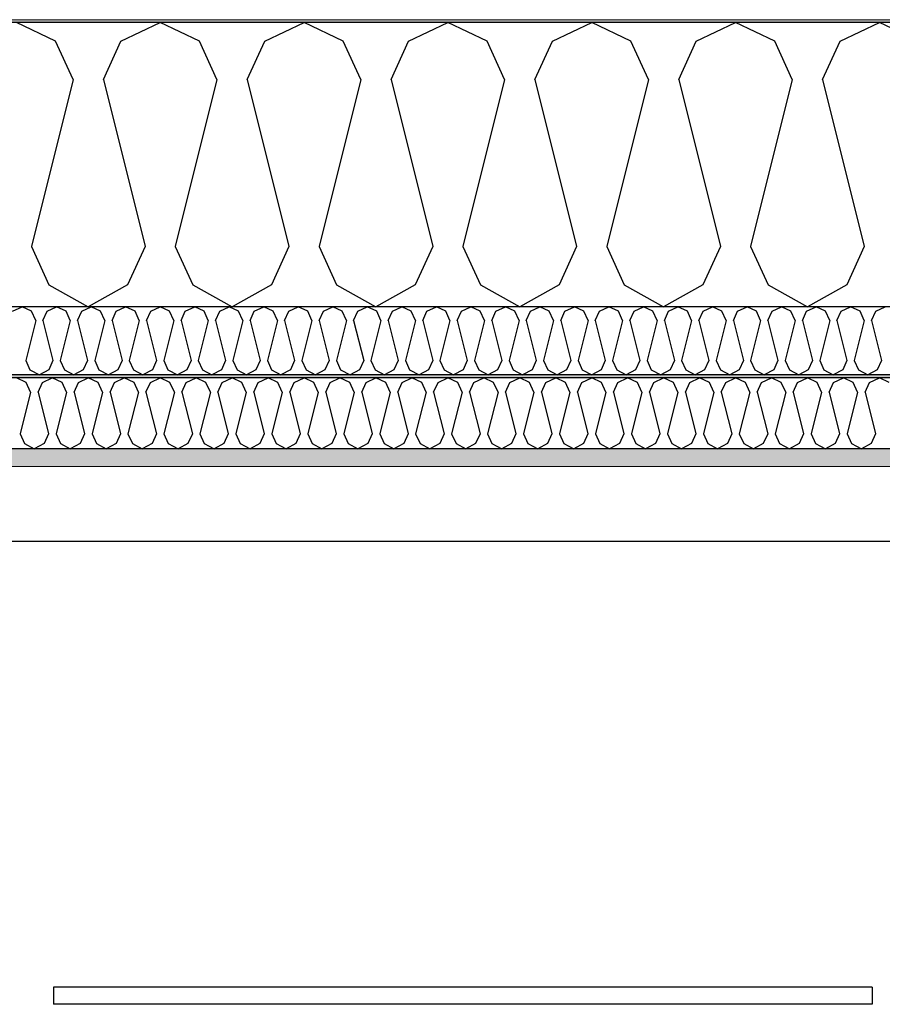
# Model space of a CAD drawing. Header units: millimetres. Extents: x -82116 to -58044, y -2070 to 12890.
# Tile 16 of 65: x -73575 to -72968, y 6214 to 6907. Entities that reach past the tile are written whole.
import ezdxf

# ---------------------------------------------------------------- set-up
doc = ezdxf.new("R2010")
doc.units = ezdxf.units.MM
doc.header["$LTSCALE"] = 0.5
doc.header["$MEASUREMENT"] = 0
doc.linetypes.add('PLINE', pattern=[0])
for name, color, linetype in [('223- Bjelker', 7, 'Continuous'), ('256- Faste himlinger og overflatebehandling (Skravur)(Nye konstruksjoner)', 7, 'Continuous'), ('256- Faste himlinger og overflatebehandling(Nye konstruksjoner)', 7, 'Continuous'), ('257- Systemhimlinger (Skravur)(Nye konstruksjoner)', 7, 'Continuous'), ('257- Systemhimlinger(Nye konstruksjoner)', 7, 'Continuous'), ('261- Primærkonstruksjon (tak)', 7, 'Continuous'), ('261- Primærkonstruksjon (tak) (Skravur)', 7, 'Continuous'), ('262- Taktekking (Skravur)(Nye konstruksjoner)', 7, 'Continuous')]:
    doc.layers.add(name, color=color, linetype=linetype)
doc.layers.add('236- Innvendig kledning og overflate(Nye konstruksjoner)', color=7, linetype='Continuous', lineweight=0)
doc.layers.add('262- Taktekking(Nye konstruksjoner)', color=7, linetype='Continuous', lineweight=0)
pattern_1 = [(0, (0, 0), (0, 43.30127), [0, -25]), (0, (12.5, 21.65), (0, 43.30127), [0, -25])]

# ---------------------------------------------------------------- blocks, each defined once
blk = doc.blocks.new('*X7')
at = {"layer": '261- Primærkonstruksjon (tak) (Skravur)', "linetype": 'PLINE'}
for p, q in [((-73549.6, 6891.98), (-73577.23, 6905.06)), ((-73503.67, 6891.98), (-73476.03, 6905.06)), ((-73448.39, 6891.98), (-73476.03, 6905.06)), ((-73402.46, 6891.98), (-73374.82, 6905.06)), ((-73347.18, 6891.98), (-73374.82, 6905.06)), ((-73301.25, 6891.98), (-73273.61, 6905.06)), ((-73245.98, 6891.98), (-73273.61, 6905.06)), ((-73200.05, 6891.98), (-73172.41, 6905.06)), ((-73144.77, 6891.98), (-73172.41, 6905.06)), ((-73098.84, 6891.98), (-73071.2, 6905.06)), ((-73043.56, 6891.98), (-73071.2, 6905.06)), ((-72997.63, 6891.98), (-72969.99, 6905.06)), ((-72942.36, 6891.98), (-72969.99, 6905.06)), ((-73537.26, 6864.88), (-73549.6, 6891.98)), ((-73516, 6864.88), (-73503.67, 6891.98)), ((-73436.06, 6864.88), (-73448.39, 6891.98)), ((-73414.79, 6864.88), (-73402.46, 6891.98)), ((-73334.85, 6864.88), (-73347.18, 6891.98)), ((-73313.59, 6864.88), (-73301.25, 6891.98)), ((-73233.64, 6864.88), (-73245.98, 6891.98)), ((-73212.38, 6864.88), (-73200.05, 6891.98)), ((-73132.44, 6864.88), (-73144.77, 6891.98)), ((-73111.17, 6864.88), (-73098.84, 6891.98)), ((-73031.23, 6864.88), (-73043.56, 6891.98)), ((-73009.97, 6864.88), (-72997.63, 6891.98)), ((-73537.26, 6864.88), (-73566.6, 6747.51)), ((-73516, 6864.88), (-73486.66, 6747.51)), ((-73436.06, 6864.88), (-73465.4, 6747.51)), ((-73414.79, 6864.88), (-73385.45, 6747.51)), ((-73334.85, 6864.88), (-73364.19, 6747.51)), ((-73313.59, 6864.88), (-73284.25, 6747.51)), ((-73233.64, 6864.88), (-73262.98, 6747.51)), ((-73212.38, 6864.88), (-73183.04, 6747.51)), ((-73132.44, 6864.88), (-73161.78, 6747.51)), ((-73111.17, 6864.88), (-73081.83, 6747.51)), ((-73031.23, 6864.88), (-73060.57, 6747.51)), ((-73009.97, 6864.88), (-72980.63, 6747.51)), ((-73566.6, 6747.51), (-73554.27, 6720.41)), ((-73486.66, 6747.51), (-73498.99, 6720.41)), ((-73465.4, 6747.51), (-73453.06, 6720.41)), ((-73385.45, 6747.51), (-73397.79, 6720.41)), ((-73364.19, 6747.51), (-73351.86, 6720.41)), ((-73284.25, 6747.51), (-73296.58, 6720.41)), ((-73262.98, 6747.51), (-73250.65, 6720.41)), ((-73183.04, 6747.51), (-73195.37, 6720.41)), ((-73161.78, 6747.51), (-73149.44, 6720.41)), ((-73081.83, 6747.51), (-73094.17, 6720.41)), ((-73060.57, 6747.51), (-73048.24, 6720.41)), ((-72980.63, 6747.51), (-72992.96, 6720.41)), ((-73554.27, 6720.41), (-73526.63, 6704.99)), ((-73498.99, 6720.41), (-73526.63, 6704.99)), ((-73453.06, 6720.41), (-73425.42, 6704.99)), ((-73397.79, 6720.41), (-73425.42, 6704.99)), ((-73351.86, 6720.41), (-73324.22, 6704.99)), ((-73296.58, 6720.41), (-73324.22, 6704.99)), ((-73250.65, 6720.41), (-73223.01, 6704.99)), ((-73195.37, 6720.41), (-73223.01, 6704.99)), ((-73149.44, 6720.41), (-73121.8, 6704.99)), ((-73094.17, 6720.41), (-73121.8, 6704.99)), ((-73048.24, 6720.41), (-73020.6, 6704.99)), ((-72992.96, 6720.41), (-73020.6, 6704.99))]:
    blk.add_line(p, q, dxfattribs=at)
blk = doc.blocks.new('*X9')
at = {"layer": '256- Faste himlinger og overflatebehandling (Skravur)(Nye konstruksjoner)', "linetype": 'PLINE'}
for p, q in [((-73579.82, 6701.85), (-73573.19, 6704.99)), ((-73566.55, 6701.85), (-73573.19, 6704.99)), ((-73555.53, 6701.85), (-73548.9, 6704.99)), ((-73542.26, 6701.85), (-73548.9, 6704.99)), ((-73531.24, 6701.85), (-73524.61, 6704.99)), ((-73517.97, 6701.85), (-73524.61, 6704.99)), ((-73506.95, 6701.85), (-73500.32, 6704.99)), ((-73493.68, 6701.85), (-73500.32, 6704.99)), ((-73482.66, 6701.85), (-73476.03, 6704.99)), ((-73469.39, 6701.85), (-73476.03, 6704.99)), ((-73458.37, 6701.85), (-73451.74, 6704.99)), ((-73445.1, 6701.85), (-73451.74, 6704.99)), ((-73434.08, 6701.85), (-73427.45, 6704.99)), ((-73420.82, 6701.85), (-73427.45, 6704.99)), ((-73409.79, 6701.85), (-73403.16, 6704.99)), ((-73396.53, 6701.85), (-73403.16, 6704.99)), ((-73385.5, 6701.85), (-73378.87, 6704.99)), ((-73372.24, 6701.85), (-73378.87, 6704.99)), ((-73361.21, 6701.85), (-73354.58, 6704.99)), ((-73347.95, 6701.85), (-73354.58, 6704.99)), ((-73336.92, 6701.85), (-73330.29, 6704.99)), ((-73323.66, 6701.85), (-73330.29, 6704.99)), ((-73312.63, 6701.85), (-73306, 6704.99)), ((-73299.37, 6701.85), (-73306, 6704.99)), ((-73288.34, 6701.85), (-73281.71, 6704.99)), ((-73275.08, 6701.85), (-73281.71, 6704.99)), ((-73264.05, 6701.85), (-73257.42, 6704.99)), ((-73250.79, 6701.85), (-73257.42, 6704.99)), ((-73239.76, 6701.85), (-73233.13, 6704.99)), ((-73226.5, 6701.85), (-73233.13, 6704.99)), ((-73215.48, 6701.85), (-73208.84, 6704.99)), ((-73202.21, 6701.85), (-73208.84, 6704.99)), ((-73191.19, 6701.85), (-73184.55, 6704.99)), ((-73177.92, 6701.85), (-73184.55, 6704.99)), ((-73166.9, 6701.85), (-73160.26, 6704.99)), ((-73153.63, 6701.85), (-73160.26, 6704.99)), ((-73142.61, 6701.85), (-73135.97, 6704.99)), ((-73129.34, 6701.85), (-73135.97, 6704.99)), ((-73118.32, 6701.85), (-73111.68, 6704.99)), ((-73105.05, 6701.85), (-73111.68, 6704.99)), ((-73094.03, 6701.85), (-73087.39, 6704.99)), ((-73080.76, 6701.85), (-73087.39, 6704.99)), ((-73069.74, 6701.85), (-73063.1, 6704.99)), ((-73056.47, 6701.85), (-73063.1, 6704.99)), ((-73045.45, 6701.85), (-73038.81, 6704.99)), ((-73032.18, 6701.85), (-73038.81, 6704.99)), ((-73021.16, 6701.85), (-73014.53, 6704.99)), ((-73007.89, 6701.85), (-73014.53, 6704.99)), ((-72996.87, 6701.85), (-72990.24, 6704.99)), ((-72983.6, 6701.85), (-72990.24, 6704.99)), ((-72972.58, 6701.85), (-72965.95, 6704.99)), ((-73563.59, 6695.34), (-73570.63, 6667.18)), ((-73563.59, 6695.34), (-73566.55, 6701.85)), ((-73558.49, 6695.34), (-73555.53, 6701.85)), ((-73558.49, 6695.34), (-73551.45, 6667.18)), ((-73539.3, 6695.34), (-73546.34, 6667.18)), ((-73539.3, 6695.34), (-73542.26, 6701.85)), ((-73534.2, 6695.34), (-73531.24, 6701.85)), ((-73534.2, 6695.34), (-73527.16, 6667.18)), ((-73515.01, 6695.34), (-73522.06, 6667.18)), ((-73515.01, 6695.34), (-73517.97, 6701.85)), ((-73509.91, 6695.34), (-73506.95, 6701.85)), ((-73509.91, 6695.34), (-73502.87, 6667.18)), ((-73490.72, 6695.34), (-73497.77, 6667.18)), ((-73490.72, 6695.34), (-73493.68, 6701.85)), ((-73485.62, 6695.34), (-73482.66, 6701.85)), ((-73485.62, 6695.34), (-73478.58, 6667.18)), ((-73466.43, 6695.34), (-73473.48, 6667.18)), ((-73466.43, 6695.34), (-73469.39, 6701.85)), ((-73461.33, 6695.34), (-73458.37, 6701.85)), ((-73461.33, 6695.34), (-73454.29, 6667.18)), ((-73442.14, 6695.34), (-73449.19, 6667.18)), ((-73442.14, 6695.34), (-73445.1, 6701.85)), ((-73437.04, 6695.34), (-73434.08, 6701.85)), ((-73437.04, 6695.34), (-73430, 6667.18)), ((-73417.86, 6695.34), (-73424.9, 6667.18)), ((-73417.86, 6695.34), (-73420.82, 6701.85)), ((-73412.75, 6695.34), (-73409.79, 6701.85)), ((-73412.75, 6695.34), (-73405.71, 6667.18)), ((-73393.57, 6695.34), (-73400.61, 6667.18)), ((-73393.57, 6695.34), (-73396.53, 6701.85)), ((-73388.46, 6695.34), (-73385.5, 6701.85)), ((-73388.46, 6695.34), (-73381.42, 6667.18)), ((-73369.28, 6695.34), (-73376.32, 6667.18)), ((-73369.28, 6695.34), (-73372.24, 6701.85)), ((-73364.17, 6695.34), (-73361.21, 6701.85)), ((-73364.17, 6695.34), (-73357.13, 6667.18)), ((-73344.99, 6695.34), (-73352.03, 6667.18)), ((-73344.99, 6695.34), (-73347.95, 6701.85)), ((-73339.88, 6695.34), (-73336.92, 6701.85)), ((-73339.88, 6695.34), (-73332.84, 6667.18)), ((-73320.7, 6695.34), (-73327.74, 6667.18)), ((-73320.7, 6695.34), (-73323.66, 6701.85)), ((-73315.59, 6695.34), (-73312.63, 6701.85)), ((-73315.59, 6695.34), (-73308.55, 6667.18)), ((-73296.41, 6695.34), (-73303.45, 6667.18)), ((-73296.41, 6695.34), (-73299.37, 6701.85)), ((-73291.3, 6695.34), (-73288.34, 6701.85)), ((-73291.3, 6695.34), (-73284.26, 6667.18)), ((-73272.12, 6695.34), (-73279.16, 6667.18)), ((-73272.12, 6695.34), (-73275.08, 6701.85)), ((-73267.01, 6695.34), (-73264.05, 6701.85)), ((-73267.01, 6695.34), (-73259.97, 6667.18)), ((-73247.83, 6695.34), (-73254.87, 6667.18)), ((-73247.83, 6695.34), (-73250.79, 6701.85)), ((-73242.72, 6695.34), (-73239.76, 6701.85)), ((-73242.72, 6695.34), (-73235.68, 6667.18)), ((-73223.54, 6695.34), (-73230.58, 6667.18)), ((-73223.54, 6695.34), (-73226.5, 6701.85)), ((-73218.44, 6695.34), (-73215.48, 6701.85)), ((-73218.44, 6695.34), (-73211.39, 6667.18)), ((-73199.25, 6695.34), (-73206.29, 6667.18)), ((-73199.25, 6695.34), (-73202.21, 6701.85)), ((-73194.15, 6695.34), (-73191.19, 6701.85)), ((-73194.15, 6695.34), (-73187.1, 6667.18)), ((-73174.96, 6695.34), (-73182, 6667.18)), ((-73174.96, 6695.34), (-73177.92, 6701.85)), ((-73169.86, 6695.34), (-73166.9, 6701.85)), ((-73169.86, 6695.34), (-73162.81, 6667.18)), ((-73150.67, 6695.34), (-73157.71, 6667.18)), ((-73150.67, 6695.34), (-73153.63, 6701.85)), ((-73145.57, 6695.34), (-73142.61, 6701.85)), ((-73145.57, 6695.34), (-73138.52, 6667.18)), ((-73126.38, 6695.34), (-73133.42, 6667.18)), ((-73126.38, 6695.34), (-73129.34, 6701.85)), ((-73121.28, 6695.34), (-73118.32, 6701.85)), ((-73121.28, 6695.34), (-73114.24, 6667.18)), ((-73102.09, 6695.34), (-73109.13, 6667.18)), ((-73102.09, 6695.34), (-73105.05, 6701.85)), ((-73096.99, 6695.34), (-73094.03, 6701.85)), ((-73096.99, 6695.34), (-73089.95, 6667.18)), ((-73077.8, 6695.34), (-73084.84, 6667.18)), ((-73077.8, 6695.34), (-73080.76, 6701.85)), ((-73072.7, 6695.34), (-73069.74, 6701.85)), ((-73072.7, 6695.34), (-73065.66, 6667.18)), ((-73053.51, 6695.34), (-73060.55, 6667.18)), ((-73053.51, 6695.34), (-73056.47, 6701.85)), ((-73048.41, 6695.34), (-73045.45, 6701.85)), ((-73048.41, 6695.34), (-73041.37, 6667.18)), ((-73029.22, 6695.34), (-73036.26, 6667.18)), ((-73029.22, 6695.34), (-73032.18, 6701.85)), ((-73024.12, 6695.34), (-73021.16, 6701.85)), ((-73024.12, 6695.34), (-73017.08, 6667.18)), ((-73004.93, 6695.34), (-73011.97, 6667.18)), ((-73004.93, 6695.34), (-73007.89, 6701.85)), ((-72999.83, 6695.34), (-72996.87, 6701.85)), ((-72999.83, 6695.34), (-72992.79, 6667.18)), ((-72980.64, 6695.34), (-72987.68, 6667.18)), ((-72980.64, 6695.34), (-72983.6, 6701.85)), ((-72975.54, 6695.34), (-72972.58, 6701.85)), ((-72975.54, 6695.34), (-72968.5, 6667.18)), ((-73570.63, 6667.18), (-73567.67, 6660.67)), ((-73567.67, 6660.67), (-73561.04, 6656.97)), ((-73554.41, 6660.67), (-73561.04, 6656.97)), ((-73551.45, 6667.18), (-73554.41, 6660.67)), ((-73546.34, 6667.18), (-73543.38, 6660.67)), ((-73543.38, 6660.67), (-73536.75, 6656.97)), ((-73530.12, 6660.67), (-73536.75, 6656.97)), ((-73527.16, 6667.18), (-73530.12, 6660.67)), ((-73522.06, 6667.18), (-73519.1, 6660.67)), ((-73519.1, 6660.67), (-73512.46, 6656.97)), ((-73505.83, 6660.67), (-73512.46, 6656.97)), ((-73502.87, 6667.18), (-73505.83, 6660.67)), ((-73497.77, 6667.18), (-73494.81, 6660.67)), ((-73494.81, 6660.67), (-73488.17, 6656.97)), ((-73481.54, 6660.67), (-73488.17, 6656.97)), ((-73478.58, 6667.18), (-73481.54, 6660.67)), ((-73473.48, 6667.18), (-73470.52, 6660.67)), ((-73470.52, 6660.67), (-73463.88, 6656.97)), ((-73457.25, 6660.67), (-73463.88, 6656.97)), ((-73454.29, 6667.18), (-73457.25, 6660.67)), ((-73449.19, 6667.18), (-73446.23, 6660.67)), ((-73446.23, 6660.67), (-73439.59, 6656.97)), ((-73432.96, 6660.67), (-73439.59, 6656.97)), ((-73430, 6667.18), (-73432.96, 6660.67)), ((-73424.9, 6667.18), (-73421.94, 6660.67)), ((-73421.94, 6660.67), (-73415.3, 6656.97)), ((-73408.67, 6660.67), (-73415.3, 6656.97)), ((-73405.71, 6667.18), (-73408.67, 6660.67)), ((-73400.61, 6667.18), (-73397.65, 6660.67)), ((-73397.65, 6660.67), (-73391.01, 6656.97)), ((-73384.38, 6660.67), (-73391.01, 6656.97)), ((-73381.42, 6667.18), (-73384.38, 6660.67)), ((-73376.32, 6667.18), (-73373.36, 6660.67)), ((-73373.36, 6660.67), (-73366.72, 6656.97)), ((-73360.09, 6660.67), (-73366.72, 6656.97)), ((-73357.13, 6667.18), (-73360.09, 6660.67)), ((-73352.03, 6667.18), (-73349.07, 6660.67)), ((-73349.07, 6660.67), (-73342.43, 6656.97)), ((-73335.8, 6660.67), (-73342.43, 6656.97)), ((-73332.84, 6667.18), (-73335.8, 6660.67)), ((-73327.74, 6667.18), (-73324.78, 6660.67)), ((-73324.78, 6660.67), (-73318.15, 6656.97)), ((-73311.51, 6660.67), (-73318.15, 6656.97)), ((-73308.55, 6667.18), (-73311.51, 6660.67)), ((-73303.45, 6667.18), (-73300.49, 6660.67)), ((-73300.49, 6660.67), (-73293.86, 6656.97)), ((-73287.22, 6660.67), (-73293.86, 6656.97)), ((-73284.26, 6667.18), (-73287.22, 6660.67)), ((-73279.16, 6667.18), (-73276.2, 6660.67)), ((-73276.2, 6660.67), (-73269.57, 6656.97)), ((-73262.93, 6660.67), (-73269.57, 6656.97)), ((-73259.97, 6667.18), (-73262.93, 6660.67)), ((-73254.87, 6667.18), (-73251.91, 6660.67)), ((-73251.91, 6660.67), (-73245.28, 6656.97)), ((-73238.64, 6660.67), (-73245.28, 6656.97)), ((-73235.68, 6667.18), (-73238.64, 6660.67)), ((-73230.58, 6667.18), (-73227.62, 6660.67)), ((-73227.62, 6660.67), (-73220.99, 6656.97)), ((-73214.35, 6660.67), (-73220.99, 6656.97)), ((-73211.39, 6667.18), (-73214.35, 6660.67)), ((-73206.29, 6667.18), (-73203.33, 6660.67)), ((-73203.33, 6660.67), (-73196.7, 6656.97)), ((-73190.06, 6660.67), (-73196.7, 6656.97)), ((-73187.1, 6667.18), (-73190.06, 6660.67)), ((-73182, 6667.18), (-73179.04, 6660.67)), ((-73179.04, 6660.67), (-73172.41, 6656.97)), ((-73165.77, 6660.67), (-73172.41, 6656.97)), ((-73162.81, 6667.18), (-73165.77, 6660.67)), ((-73157.71, 6667.18), (-73154.75, 6660.67)), ((-73154.75, 6660.67), (-73148.12, 6656.97)), ((-73141.48, 6660.67), (-73148.12, 6656.97)), ((-73138.52, 6667.18), (-73141.48, 6660.67)), ((-73133.42, 6667.18), (-73130.46, 6660.67)), ((-73130.46, 6660.67), (-73123.83, 6656.97)), ((-73117.2, 6660.67), (-73123.83, 6656.97)), ((-73114.24, 6667.18), (-73117.2, 6660.67)), ((-73109.13, 6667.18), (-73106.17, 6660.67)), ((-73106.17, 6660.67), (-73099.54, 6656.97)), ((-73092.91, 6660.67), (-73099.54, 6656.97)), ((-73089.95, 6667.18), (-73092.91, 6660.67)), ((-73084.84, 6667.18), (-73081.88, 6660.67)), ((-73081.88, 6660.67), (-73075.25, 6656.97)), ((-73068.62, 6660.67), (-73075.25, 6656.97)), ((-73065.66, 6667.18), (-73068.62, 6660.67)), ((-73060.55, 6667.18), (-73057.59, 6660.67)), ((-73057.59, 6660.67), (-73050.96, 6656.97)), ((-73044.33, 6660.67), (-73050.96, 6656.97)), ((-73041.37, 6667.18), (-73044.33, 6660.67)), ((-73036.26, 6667.18), (-73033.3, 6660.67)), ((-73033.3, 6660.67), (-73026.67, 6656.97)), ((-73020.04, 6660.67), (-73026.67, 6656.97)), ((-73017.08, 6667.18), (-73020.04, 6660.67)), ((-73011.97, 6667.18), (-73009.01, 6660.67)), ((-73009.01, 6660.67), (-73002.38, 6656.97)), ((-72995.75, 6660.67), (-73002.38, 6656.97)), ((-72992.79, 6667.18), (-72995.75, 6660.67)), ((-72987.68, 6667.18), (-72984.72, 6660.67)), ((-72984.72, 6660.67), (-72978.09, 6656.97)), ((-72971.46, 6660.67), (-72978.09, 6656.97)), ((-72968.5, 6667.18), (-72971.46, 6660.67))]:
    blk.add_line(p, q, dxfattribs=at)
blk = doc.blocks.new('*X10')
at = {"layer": '256- Faste himlinger og overflatebehandling (Skravur)(Nye konstruksjoner)', "linetype": 'PLINE'}
for p, q in [((-73570.32, 6651.7), (-73577.23, 6654.97)), ((-73558.84, 6651.7), (-73551.93, 6654.97)), ((-73545.02, 6651.7), (-73551.93, 6654.97)), ((-73533.54, 6651.7), (-73526.63, 6654.97)), ((-73519.72, 6651.7), (-73526.63, 6654.97)), ((-73508.24, 6651.7), (-73501.33, 6654.97)), ((-73494.42, 6651.7), (-73501.33, 6654.97)), ((-73482.94, 6651.7), (-73476.03, 6654.97)), ((-73469.12, 6651.7), (-73476.03, 6654.97)), ((-73457.64, 6651.7), (-73450.73, 6654.97)), ((-73443.82, 6651.7), (-73450.73, 6654.97)), ((-73432.33, 6651.7), (-73425.42, 6654.97)), ((-73418.51, 6651.7), (-73425.42, 6654.97)), ((-73407.03, 6651.7), (-73400.12, 6654.97)), ((-73393.21, 6651.7), (-73400.12, 6654.97)), ((-73381.73, 6651.7), (-73374.82, 6654.97)), ((-73367.91, 6651.7), (-73374.82, 6654.97)), ((-73356.43, 6651.7), (-73349.52, 6654.97)), ((-73342.61, 6651.7), (-73349.52, 6654.97)), ((-73331.13, 6651.7), (-73324.22, 6654.97)), ((-73317.31, 6651.7), (-73324.22, 6654.97)), ((-73305.83, 6651.7), (-73298.92, 6654.97)), ((-73292.01, 6651.7), (-73298.92, 6654.97)), ((-73280.52, 6651.7), (-73273.61, 6654.97)), ((-73266.7, 6651.7), (-73273.61, 6654.97)), ((-73255.22, 6651.7), (-73248.31, 6654.97)), ((-73241.4, 6651.7), (-73248.31, 6654.97)), ((-73229.92, 6651.7), (-73223.01, 6654.97)), ((-73216.1, 6651.7), (-73223.01, 6654.97)), ((-73204.62, 6651.7), (-73197.71, 6654.97)), ((-73190.8, 6651.7), (-73197.71, 6654.97)), ((-73179.32, 6651.7), (-73172.41, 6654.97)), ((-73165.5, 6651.7), (-73172.41, 6654.97)), ((-73154.02, 6651.7), (-73147.11, 6654.97)), ((-73140.2, 6651.7), (-73147.11, 6654.97)), ((-73128.71, 6651.7), (-73121.8, 6654.97)), ((-73114.89, 6651.7), (-73121.8, 6654.97)), ((-73103.41, 6651.7), (-73096.5, 6654.97)), ((-73089.59, 6651.7), (-73096.5, 6654.97)), ((-73078.11, 6651.7), (-73071.2, 6654.97)), ((-73064.29, 6651.7), (-73071.2, 6654.97)), ((-73052.81, 6651.7), (-73045.9, 6654.97)), ((-73038.99, 6651.7), (-73045.9, 6654.97)), ((-73027.51, 6651.7), (-73020.6, 6654.97)), ((-73013.69, 6651.7), (-73020.6, 6654.97)), ((-73002.21, 6651.7), (-72995.3, 6654.97)), ((-72988.39, 6651.7), (-72995.3, 6654.97)), ((-72976.9, 6651.7), (-72969.99, 6654.97)), ((-72963.08, 6651.7), (-72969.99, 6654.97)), ((-73567.24, 6644.93), (-73570.32, 6651.7)), ((-73561.93, 6644.93), (-73558.84, 6651.7)), ((-73541.94, 6644.93), (-73545.02, 6651.7)), ((-73536.62, 6644.93), (-73533.54, 6651.7)), ((-73516.64, 6644.93), (-73519.72, 6651.7)), ((-73511.32, 6644.93), (-73508.24, 6651.7)), ((-73491.34, 6644.93), (-73494.42, 6651.7)), ((-73486.02, 6644.93), (-73482.94, 6651.7)), ((-73466.03, 6644.93), (-73469.12, 6651.7)), ((-73460.72, 6644.93), (-73457.64, 6651.7)), ((-73440.73, 6644.93), (-73443.82, 6651.7)), ((-73435.42, 6644.93), (-73432.33, 6651.7)), ((-73415.43, 6644.93), (-73418.51, 6651.7)), ((-73410.12, 6644.93), (-73407.03, 6651.7)), ((-73390.13, 6644.93), (-73393.21, 6651.7)), ((-73384.81, 6644.93), (-73381.73, 6651.7)), ((-73364.83, 6644.93), (-73367.91, 6651.7)), ((-73359.51, 6644.93), (-73356.43, 6651.7)), ((-73339.53, 6644.93), (-73342.61, 6651.7)), ((-73334.21, 6644.93), (-73331.13, 6651.7)), ((-73314.22, 6644.93), (-73317.31, 6651.7)), ((-73308.91, 6644.93), (-73305.83, 6651.7)), ((-73288.92, 6644.93), (-73292.01, 6651.7)), ((-73283.61, 6644.93), (-73280.52, 6651.7)), ((-73263.62, 6644.93), (-73266.7, 6651.7)), ((-73258.31, 6644.93), (-73255.22, 6651.7)), ((-73238.32, 6644.93), (-73241.4, 6651.7)), ((-73233, 6644.93), (-73229.92, 6651.7)), ((-73213.02, 6644.93), (-73216.1, 6651.7)), ((-73207.7, 6644.93), (-73204.62, 6651.7)), ((-73187.72, 6644.93), (-73190.8, 6651.7)), ((-73182.4, 6644.93), (-73179.32, 6651.7)), ((-73162.41, 6644.93), (-73165.5, 6651.7)), ((-73157.1, 6644.93), (-73154.02, 6651.7)), ((-73137.11, 6644.93), (-73140.2, 6651.7)), ((-73131.8, 6644.93), (-73128.71, 6651.7)), ((-73111.81, 6644.93), (-73114.89, 6651.7)), ((-73106.5, 6644.93), (-73103.41, 6651.7)), ((-73086.51, 6644.93), (-73089.59, 6651.7)), ((-73081.19, 6644.93), (-73078.11, 6651.7)), ((-73061.21, 6644.93), (-73064.29, 6651.7)), ((-73055.89, 6644.93), (-73052.81, 6651.7)), ((-73035.91, 6644.93), (-73038.99, 6651.7)), ((-73030.59, 6644.93), (-73027.51, 6651.7)), ((-73010.6, 6644.93), (-73013.69, 6651.7)), ((-73005.29, 6644.93), (-73002.21, 6651.7)), ((-72985.3, 6644.93), (-72988.39, 6651.7)), ((-72979.99, 6644.93), (-72976.9, 6651.7)), ((-73567.24, 6644.93), (-73574.58, 6615.59)), ((-73561.93, 6644.93), (-73554.59, 6615.59)), ((-73541.94, 6644.93), (-73549.27, 6615.59)), ((-73536.62, 6644.93), (-73529.29, 6615.59)), ((-73516.64, 6644.93), (-73523.97, 6615.59)), ((-73511.32, 6644.93), (-73503.99, 6615.59)), ((-73491.34, 6644.93), (-73498.67, 6615.59)), ((-73486.02, 6644.93), (-73478.69, 6615.59)), ((-73466.03, 6644.93), (-73473.37, 6615.59)), ((-73460.72, 6644.93), (-73453.38, 6615.59)), ((-73440.73, 6644.93), (-73448.07, 6615.59)), ((-73435.42, 6644.93), (-73428.08, 6615.59)), ((-73415.43, 6644.93), (-73422.77, 6615.59)), ((-73410.12, 6644.93), (-73402.78, 6615.59)), ((-73390.13, 6644.93), (-73397.46, 6615.59)), ((-73384.81, 6644.93), (-73377.48, 6615.59)), ((-73364.83, 6644.93), (-73372.16, 6615.59)), ((-73359.51, 6644.93), (-73352.18, 6615.59)), ((-73339.53, 6644.93), (-73346.86, 6615.59)), ((-73334.21, 6644.93), (-73326.88, 6615.59)), ((-73314.22, 6644.93), (-73321.56, 6615.59)), ((-73308.91, 6644.93), (-73301.57, 6615.59)), ((-73288.92, 6644.93), (-73296.26, 6615.59)), ((-73283.61, 6644.93), (-73276.27, 6615.59)), ((-73263.62, 6644.93), (-73270.96, 6615.59)), ((-73258.31, 6644.93), (-73250.97, 6615.59)), ((-73238.32, 6644.93), (-73245.65, 6615.59)), ((-73233, 6644.93), (-73225.67, 6615.59)), ((-73213.02, 6644.93), (-73220.35, 6615.59)), ((-73207.7, 6644.93), (-73200.37, 6615.59)), ((-73187.72, 6644.93), (-73195.05, 6615.59)), ((-73182.4, 6644.93), (-73175.07, 6615.59)), ((-73162.41, 6644.93), (-73169.75, 6615.59)), ((-73157.1, 6644.93), (-73149.76, 6615.59)), ((-73137.11, 6644.93), (-73144.45, 6615.59)), ((-73131.8, 6644.93), (-73124.46, 6615.59)), ((-73111.81, 6644.93), (-73119.15, 6615.59)), ((-73106.5, 6644.93), (-73099.16, 6615.59)), ((-73086.51, 6644.93), (-73093.84, 6615.59)), ((-73081.19, 6644.93), (-73073.86, 6615.59)), ((-73061.21, 6644.93), (-73068.54, 6615.59)), ((-73055.89, 6644.93), (-73048.56, 6615.59)), ((-73035.91, 6644.93), (-73043.24, 6615.59)), ((-73030.59, 6644.93), (-73023.26, 6615.59)), ((-73010.6, 6644.93), (-73017.94, 6615.59)), ((-73005.29, 6644.93), (-72997.95, 6615.59)), ((-72985.3, 6644.93), (-72992.64, 6615.59)), ((-72979.99, 6644.93), (-72972.65, 6615.59)), ((-73574.58, 6615.59), (-73571.49, 6608.81)), ((-73554.59, 6615.59), (-73557.67, 6608.81)), ((-73549.27, 6615.59), (-73546.19, 6608.81)), ((-73529.29, 6615.59), (-73532.37, 6608.81)), ((-73523.97, 6615.59), (-73520.89, 6608.81)), ((-73503.99, 6615.59), (-73507.07, 6608.81)), ((-73498.67, 6615.59), (-73495.59, 6608.81)), ((-73478.69, 6615.59), (-73481.77, 6608.81)), ((-73473.37, 6615.59), (-73470.29, 6608.81)), ((-73453.38, 6615.59), (-73456.47, 6608.81)), ((-73448.07, 6615.59), (-73444.98, 6608.81)), ((-73428.08, 6615.59), (-73431.17, 6608.81)), ((-73422.77, 6615.59), (-73419.68, 6608.81)), ((-73402.78, 6615.59), (-73405.86, 6608.81)), ((-73397.46, 6615.59), (-73394.38, 6608.81)), ((-73377.48, 6615.59), (-73380.56, 6608.81)), ((-73372.16, 6615.59), (-73369.08, 6608.81)), ((-73352.18, 6615.59), (-73355.26, 6608.81)), ((-73346.86, 6615.59), (-73343.78, 6608.81)), ((-73326.88, 6615.59), (-73329.96, 6608.81)), ((-73321.56, 6615.59), (-73318.48, 6608.81)), ((-73301.57, 6615.59), (-73304.66, 6608.81)), ((-73296.26, 6615.59), (-73293.17, 6608.81)), ((-73276.27, 6615.59), (-73279.36, 6608.81)), ((-73270.96, 6615.59), (-73267.87, 6608.81)), ((-73250.97, 6615.59), (-73254.05, 6608.81)), ((-73245.65, 6615.59), (-73242.57, 6608.81)), ((-73225.67, 6615.59), (-73228.75, 6608.81)), ((-73220.35, 6615.59), (-73217.27, 6608.81)), ((-73200.37, 6615.59), (-73203.45, 6608.81)), ((-73195.05, 6615.59), (-73191.97, 6608.81)), ((-73175.07, 6615.59), (-73178.15, 6608.81)), ((-73169.75, 6615.59), (-73166.67, 6608.81)), ((-73149.76, 6615.59), (-73152.85, 6608.81)), ((-73144.45, 6615.59), (-73141.36, 6608.81)), ((-73124.46, 6615.59), (-73127.55, 6608.81)), ((-73119.15, 6615.59), (-73116.06, 6608.81)), ((-73099.16, 6615.59), (-73102.24, 6608.81)), ((-73093.84, 6615.59), (-73090.76, 6608.81)), ((-73073.86, 6615.59), (-73076.94, 6608.81)), ((-73068.54, 6615.59), (-73065.46, 6608.81)), ((-73048.56, 6615.59), (-73051.64, 6608.81)), ((-73043.24, 6615.59), (-73040.16, 6608.81)), ((-73023.26, 6615.59), (-73026.34, 6608.81)), ((-73017.94, 6615.59), (-73014.86, 6608.81)), ((-72997.95, 6615.59), (-73001.04, 6608.81)), ((-72992.64, 6615.59), (-72989.55, 6608.81)), ((-72972.65, 6615.59), (-72975.74, 6608.81)), ((-73571.49, 6608.81), (-73564.58, 6604.95)), ((-73557.67, 6608.81), (-73564.58, 6604.95)), ((-73546.19, 6608.81), (-73539.28, 6604.95)), ((-73532.37, 6608.81), (-73539.28, 6604.95)), ((-73520.89, 6608.81), (-73513.98, 6604.95)), ((-73507.07, 6608.81), (-73513.98, 6604.95)), ((-73495.59, 6608.81), (-73488.68, 6604.95)), ((-73481.77, 6608.81), (-73488.68, 6604.95)), ((-73470.29, 6608.81), (-73463.38, 6604.95)), ((-73456.47, 6608.81), (-73463.38, 6604.95)), ((-73444.98, 6608.81), (-73438.08, 6604.95)), ((-73431.17, 6608.81), (-73438.08, 6604.95)), ((-73419.68, 6608.81), (-73412.77, 6604.95)), ((-73405.86, 6608.81), (-73412.77, 6604.95)), ((-73394.38, 6608.81), (-73387.47, 6604.95)), ((-73380.56, 6608.81), (-73387.47, 6604.95)), ((-73369.08, 6608.81), (-73362.17, 6604.95)), ((-73355.26, 6608.81), (-73362.17, 6604.95)), ((-73343.78, 6608.81), (-73336.87, 6604.95)), ((-73329.96, 6608.81), (-73336.87, 6604.95)), ((-73318.48, 6608.81), (-73311.57, 6604.95)), ((-73304.66, 6608.81), (-73311.57, 6604.95)), ((-73293.17, 6608.81), (-73286.27, 6604.95)), ((-73279.36, 6608.81), (-73286.27, 6604.95)), ((-73267.87, 6608.81), (-73260.96, 6604.95)), ((-73254.05, 6608.81), (-73260.96, 6604.95)), ((-73242.57, 6608.81), (-73235.66, 6604.95)), ((-73228.75, 6608.81), (-73235.66, 6604.95)), ((-73217.27, 6608.81), (-73210.36, 6604.95)), ((-73203.45, 6608.81), (-73210.36, 6604.95)), ((-73191.97, 6608.81), (-73185.06, 6604.95)), ((-73178.15, 6608.81), (-73185.06, 6604.95)), ((-73166.67, 6608.81), (-73159.76, 6604.95)), ((-73152.85, 6608.81), (-73159.76, 6604.95)), ((-73141.36, 6608.81), (-73134.46, 6604.95)), ((-73127.55, 6608.81), (-73134.46, 6604.95)), ((-73116.06, 6608.81), (-73109.15, 6604.95)), ((-73102.24, 6608.81), (-73109.15, 6604.95)), ((-73090.76, 6608.81), (-73083.85, 6604.95)), ((-73076.94, 6608.81), (-73083.85, 6604.95)), ((-73065.46, 6608.81), (-73058.55, 6604.95)), ((-73051.64, 6608.81), (-73058.55, 6604.95)), ((-73040.16, 6608.81), (-73033.25, 6604.95)), ((-73026.34, 6608.81), (-73033.25, 6604.95)), ((-73014.86, 6608.81), (-73007.95, 6604.95)), ((-73001.04, 6608.81), (-73007.95, 6604.95)), ((-72989.55, 6608.81), (-72982.65, 6604.95)), ((-72975.74, 6608.81), (-72982.65, 6604.95))]:
    blk.add_line(p, q, dxfattribs=at)

msp = doc.modelspace()

# ---------------------------------------------------------------- hatches: boundary and pattern name
at = {"layer": '256- Faste himlinger og overflatebehandling (Skravur)(Nye konstruksjoner)', "linetype": 'Continuous'}
msp.add_hatch(color=256, dxfattribs=at).paths.add_polyline_path([(-73808.31, 6654.97), (-65223.16, 6654.97), (-65223.16, 6656.97), (-73808.31, 6656.97)])
h = msp.add_hatch(dxfattribs=at)
h.set_pattern_fill('Gips', color=256, style=0, pattern_type=2)
h.set_pattern_definition([(0, (0, 0), (0, 86.60254), [0, -50]), (0, (25, 43.3), (0, 86.60254), [0, -50])])
h.paths.add_polyline_path([(-73808.31, 6592.45), (-65223.16, 6592.45), (-65223.16, 6604.95), (-73808.31, 6604.95)])
at = {"layer": '257- Systemhimlinger (Skravur)(Nye konstruksjoner)', "linetype": 'Continuous'}
h = msp.add_hatch(dxfattribs=at)
h.set_pattern_fill('Prikker_tett', color=256, style=0, pattern_type=2)
h.set_pattern_definition(pattern_1)
h.paths.add_polyline_path([(-73551.16, 6214), (-72975.16, 6214), (-72975.16, 6226), (-73551.16, 6226)])
at = {"layer": '262- Taktekking (Skravur)(Nye konstruksjoner)', "linetype": 'Continuous'}
h = msp.add_hatch(dxfattribs=at)
h.set_pattern_fill('Prikker_tett', color=256, style=0, pattern_type=2)
h.set_pattern_definition(pattern_1)
h.paths.add_polyline_path([(-77473.16, 6905.06), (-68788.16, 6905.06), (-68788.16, 6907.06), (-77473.16, 6907.06)])

# ---------------------------------------------------------------- linework, layer by layer
at = {"layer": '223- Bjelker', "linetype": 'PLINE'}
msp.add_line((-73808.31, 6540), (-65223.16, 6540), dxfattribs=at)
at = {"layer": '236- Innvendig kledning og overflate(Nye konstruksjoner)', "linetype": 'PLINE'}
msp.add_line((-65223.16, 6592.45), (-73808.31, 6592.45), dxfattribs=at)
at = {"layer": '256- Faste himlinger og overflatebehandling(Nye konstruksjoner)', "linetype": 'PLINE'}
for p, q in [((-65223.16, 6656.97), (-73808.31, 6656.97)), ((-65223.16, 6654.97), (-73808.31, 6654.97)), ((-65223.16, 6604.95), (-73808.31, 6604.95))]:
    msp.add_line(p, q, dxfattribs=at)
at = {"layer": '257- Systemhimlinger(Nye konstruksjoner)', "linetype": 'PLINE'}
for p, q in [((-73551.16, 6226), (-73551.16, 6214)), ((-72975.16, 6226), (-73551.16, 6226)), ((-72975.16, 6226), (-72975.16, 6214)), ((-72975.16, 6214), (-73551.16, 6214))]:
    msp.add_line(p, q, dxfattribs=at)
at = {"layer": '261- Primærkonstruksjon (tak)', "linetype": 'PLINE'}
msp.add_line((-68788.16, 6905.06), (-76398.16, 6905.06), dxfattribs=at)
at = {"layer": '261- Primærkonstruksjon (tak)', "linetype": 'PLINE', "flags": 128}
msp.add_lwpolyline([(-64619.9, 6704.99), (-65073.16, 6704.99), (-65085.66, 6704.99), (-65098.16, 6704.99), (-65198.16, 6704.99), (-65210.66, 6704.99), (-65223.16, 6704.99), (-73808.31, 6704.99), (-73820.88, 6704.99), (-73833.45, 6704.99), (-73934, 6704.99), (-73984.28, 6704.99), (-74084.83, 6704.99), (-74097.4, 6704.99), (-74109.97, 6704.99), (-76223.16, 6704.99)], dxfattribs=at)
at = {"layer": '262- Taktekking(Nye konstruksjoner)', "linetype": 'PLINE'}
msp.add_line((-68788.16, 6907.06), (-77473.16, 6907.06), dxfattribs=at)

# ---------------------------------------------------------------- block references
at = {"layer": '256- Faste himlinger og overflatebehandling(Nye konstruksjoner)'}
for name in ['*X9', '*X10']:
    msp.add_blockref(name, (0, 0), dxfattribs=at)
at = {"layer": '261- Primærkonstruksjon (tak)'}
msp.add_blockref('*X7', (0, 0), dxfattribs=at)

doc.saveas('drawing.dxf')
